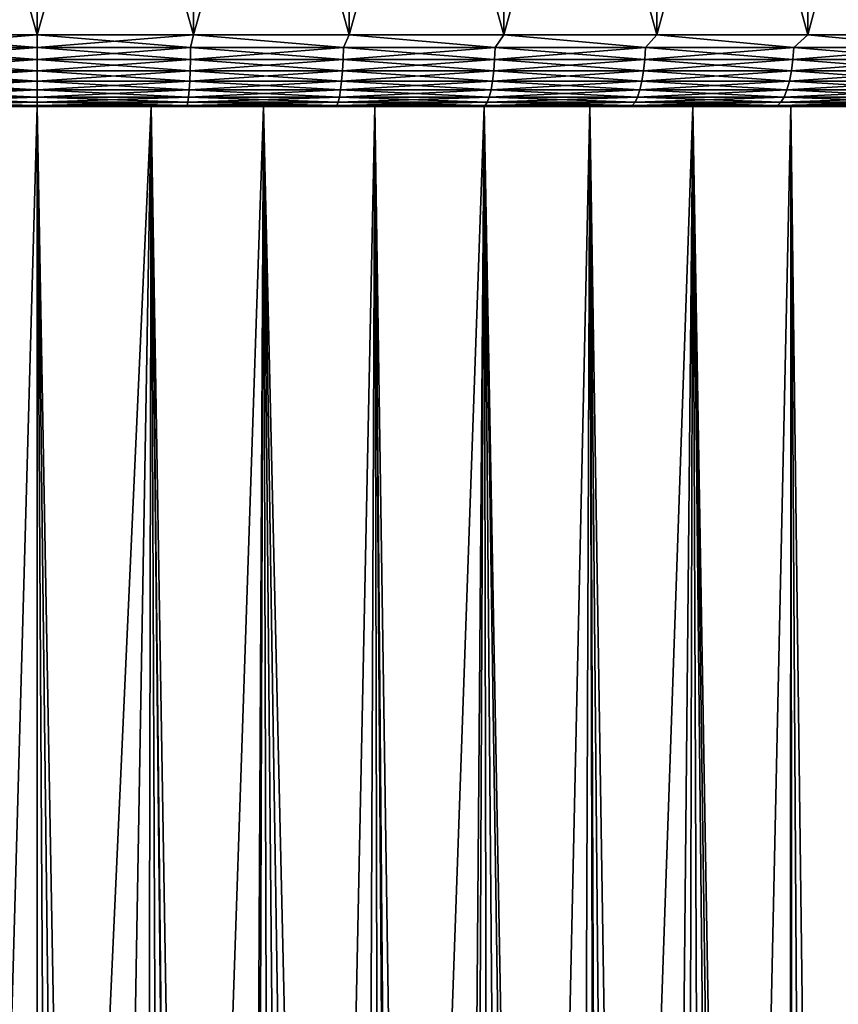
# Model space of a CAD drawing. Header units: metres. Extents: x -30 to 30, y -95 to 0.
# Tile 52 of 57: x -0.2 to 8.9, y -17 to -6. Entities that reach past the tile are written whole.
import ezdxf

# ---------------------------------------------------------------- set-up
doc = ezdxf.new("R2010")
doc.units = ezdxf.units.M
doc.layers.add('solid_122542', color=7, linetype='CONTINUOUS')

msp = doc.modelspace()

# ---------------------------------------------------------------- linework, layer by layer
at = {"layer": 'solid_122542'}
for points in [[(0, -6.2, 30), (0, 0, 30), (-1.750695, 0, 29.948435)], [(-1.744335, -6.2, 29.949245), (0, -6.2, 30), (-1.750695, 0, 29.948435)], [(1.744335, -6.2, 29.949245), (1.750695, 0, 29.948435), (0, 0, 30)], [(1.744335, -6.2, 29.949245), (0, 0, 30), (0, -6.2, 30)], [(1.744335, -6.2, 29.949245), (3.482768, -6.2, 29.797153), (1.750695, 0, 29.948435)], [(3.482768, -6.2, 29.797153), (3.486284, 0, 29.796654), (1.750695, 0, 29.948435)], [(3.482768, -6.2, 29.797153), (5.209418, -6.2, 29.544237), (3.486284, 0, 29.796654)], [(5.209418, -6.2, 29.544237), (5.207899, 0, 29.544395), (3.486284, 0, 29.796654)], [(6.918441, -6.2, 29.191355), (6.918845, 0, 29.190907), (5.207899, 0, 29.544395)], [(5.209418, -6.2, 29.544237), (6.918441, -6.2, 29.191355), (5.207899, 0, 29.544395)], [(6.918441, -6.2, 29.191355), (8.604057, -6.2, 28.739697), (6.918845, 0, 29.190907)], [(8.604057, -6.2, 28.739697), (8.60484, 0, 28.739447), (6.918845, 0, 29.190907)], [(8.604057, -6.2, 28.739697), (10.260566, -6.2, 28.190792), (8.60484, 0, 28.739447)], [(10.260566, -6.2, 28.190792), (10.259342, 0, 28.190943), (8.60484, 0, 28.739447)], [(-1.744335, -6.2, -29.949245), (-1.750695, 0, -29.948435), (0, 0, -30)], [(0, -6.2, -30), (-1.744335, -6.2, -29.949245), (0, 0, -30)], [(0, -6.2, -30), (0, 0, -30), (1.750695, 0, -29.948435)], [(1.744335, -6.2, -29.949245), (0, -6.2, -30), (1.750695, 0, -29.948435)], [(1.744335, -6.2, -29.949245), (1.750695, 0, -29.948435), (3.486284, 0, -29.796654)], [(3.482768, -6.2, -29.797153), (1.744335, -6.2, -29.949245), (3.486284, 0, -29.796654)], [(3.482768, -6.2, -29.797153), (3.486284, 0, -29.796654), (5.207899, 0, -29.544395)], [(5.209418, -6.2, -29.544237), (3.482768, -6.2, -29.797153), (5.207899, 0, -29.544395)], [(5.209418, -6.2, -29.544237), (5.207899, 0, -29.544395), (6.918845, 0, -29.190907)], [(6.918441, -6.2, -29.191355), (5.209418, -6.2, -29.544237), (6.918845, 0, -29.190907)], [(6.918441, -6.2, -29.191355), (6.918845, 0, -29.190907), (8.60484, 0, -28.739447)], [(8.604057, -6.2, -28.739697), (6.918441, -6.2, -29.191355), (8.60484, 0, -28.739447)], [(8.604057, -6.2, -28.739697), (8.60484, 0, -28.739447), (10.259342, 0, -28.190943)], [(10.260566, -6.2, -28.190792), (8.604057, -6.2, -28.739697), (10.259342, 0, -28.190943)], [(0, -6.338919, 29.987846), (0, -6.2, 30), (-1.744335, -6.2, 29.949245)], [(-1.71197, -6.338919, 29.93894), (0, -6.338919, 29.987846), (-1.744335, -6.2, 29.949245)], [(-1.71197, -6.338919, -29.93894), (-1.744335, -6.2, -29.949245), (0, -6.2, -30)], [(-1.71197, -6.338919, -29.93894), (0, -6.2, -30), (0, -6.338919, -29.987846)], [(1.71197, -6.338919, 29.93894), (1.744335, -6.2, 29.949245), (0, -6.2, 30)], [(1.71197, -6.338919, 29.93894), (0, -6.2, 30), (0, -6.338919, 29.987846)], [(0, -6.338919, -29.987846), (0, -6.2, -30), (1.744335, -6.2, -29.949245)], [(0, -6.338919, -29.987846), (1.744335, -6.2, -29.949245), (1.71197, -6.338919, -29.93894)], [(1.71197, -6.338919, -29.93894), (1.744335, -6.2, -29.949245), (3.418357, -6.338919, -29.792377)], [(3.418357, -6.338919, 29.792377), (1.744335, -6.2, 29.949245), (1.71197, -6.338919, 29.93894)], [(3.418357, -6.338919, -29.792377), (1.744335, -6.2, -29.949245), (3.482768, -6.2, -29.797153)], [(3.418357, -6.338919, 29.792377), (3.482768, -6.2, 29.797153), (1.744335, -6.2, 29.949245)], [(3.418357, -6.338919, -29.792377), (3.482768, -6.2, -29.797153), (5.113593, -6.338919, -29.548639)], [(5.113593, -6.338919, 29.548639), (3.482768, -6.2, 29.797153), (3.418357, -6.338919, 29.792377)], [(5.113593, -6.338919, -29.548639), (3.482768, -6.2, -29.797153), (5.209418, -6.2, -29.544237)], [(5.113593, -6.338919, 29.548639), (5.209418, -6.2, 29.544237), (3.482768, -6.2, 29.797153)], [(5.113593, -6.338919, -29.548639), (5.209418, -6.2, -29.544237), (6.79215, -6.338919, -29.208519)], [(6.79215, -6.338919, 29.208519), (5.209418, -6.2, 29.544237), (5.113593, -6.338919, 29.548639)], [(6.79215, -6.338919, -29.208519), (5.209418, -6.2, -29.544237), (6.918441, -6.2, -29.191355)], [(6.79215, -6.338919, 29.208519), (6.918441, -6.2, 29.191355), (5.209418, -6.2, 29.544237)], [(6.79215, -6.338919, -29.208519), (6.918441, -6.2, -29.191355), (8.448552, -6.338919, -28.773129)], [(8.448552, -6.338919, 28.773129), (6.918441, -6.2, 29.191355), (6.79215, -6.338919, 29.208519)], [(8.448552, -6.338919, -28.773129), (6.918441, -6.2, -29.191355), (8.604057, -6.2, -28.739697)], [(8.448552, -6.338919, 28.773129), (8.604057, -6.2, 28.739697), (6.918441, -6.2, 29.191355)], [(8.448552, -6.338919, -28.773129), (8.604057, -6.2, -28.739697), (10.077397, -6.338919, -28.243883)], [(10.077397, -6.338919, 28.243883), (8.604057, -6.2, 28.739697), (8.448552, -6.338919, 28.773129)], [(10.077397, -6.338919, -28.243883), (8.604057, -6.2, -28.739697), (10.260566, -6.2, -28.190792)], [(10.077397, -6.338919, 28.243883), (10.260566, -6.2, 28.190792), (8.604057, -6.2, 28.739697)], [(-1.71197, -6.338919, 29.93894), (0, -6.473747, 29.951706), (0, -6.338919, 29.987846)], [(-1.71197, -6.338919, 29.93894), (-1.709907, -6.473747, 29.902859), (0, -6.473747, 29.951706)], [(-1.71197, -6.338919, -29.93894), (0, -6.338919, -29.987846), (-1.709907, -6.473747, -29.902859)], [(-1.709907, -6.473747, -29.902859), (0, -6.338919, -29.987846), (0, -6.473747, -29.951706)], [(0, -6.338919, 29.987846), (0, -6.473747, 29.951706), (1.709907, -6.473747, 29.902859)], [(1.71197, -6.338919, 29.93894), (0, -6.338919, 29.987846), (1.709907, -6.473747, 29.902859)], [(1.71197, -6.338919, -29.93894), (1.709907, -6.473747, -29.902859), (0, -6.473747, -29.951706)], [(0, -6.338919, -29.987846), (1.71197, -6.338919, -29.93894), (0, -6.473747, -29.951706)], [(1.71197, -6.338919, 29.93894), (1.709907, -6.473747, 29.902859), (3.414237, -6.473747, 29.756474)], [(3.418357, -6.338919, -29.792377), (3.414237, -6.473747, -29.756474), (1.709907, -6.473747, -29.902859)], [(1.71197, -6.338919, -29.93894), (3.418357, -6.338919, -29.792377), (1.709907, -6.473747, -29.902859)], [(3.418357, -6.338919, 29.792377), (1.71197, -6.338919, 29.93894), (3.414237, -6.473747, 29.756474)], [(3.418357, -6.338919, 29.792377), (3.414237, -6.473747, 29.756474), (5.10743, -6.473747, 29.513029)], [(5.113593, -6.338919, -29.548639), (5.10743, -6.473747, -29.513029), (3.414237, -6.473747, -29.756474)], [(3.418357, -6.338919, -29.792377), (5.113593, -6.338919, -29.548639), (3.414237, -6.473747, -29.756474)], [(5.113593, -6.338919, 29.548639), (3.418357, -6.338919, 29.792377), (5.10743, -6.473747, 29.513029)], [(5.113593, -6.338919, 29.548639), (5.10743, -6.473747, 29.513029), (6.783965, -6.473747, 29.173319)], [(6.79215, -6.338919, -29.208519), (6.783965, -6.473747, -29.173319), (5.10743, -6.473747, -29.513029)], [(5.113593, -6.338919, -29.548639), (6.79215, -6.338919, -29.208519), (5.10743, -6.473747, -29.513029)], [(6.79215, -6.338919, 29.208519), (5.113593, -6.338919, 29.548639), (6.783965, -6.473747, 29.173319)], [(6.79215, -6.338919, 29.208519), (6.783965, -6.473747, 29.173319), (8.438371, -6.473747, 28.738451)], [(8.448552, -6.338919, -28.773129), (8.438371, -6.473747, -28.738451), (6.783965, -6.473747, -29.173319)], [(6.79215, -6.338919, -29.208519), (8.448552, -6.338919, -28.773129), (6.783965, -6.473747, -29.173319)], [(8.448552, -6.338919, 28.773129), (6.79215, -6.338919, 29.208519), (8.438371, -6.473747, 28.738451)], [(8.448552, -6.338919, 28.773129), (8.438371, -6.473747, 28.738451), (10.065252, -6.473747, 28.209846)], [(10.077397, -6.338919, -28.243883), (10.065252, -6.473747, -28.209846), (8.438371, -6.473747, -28.738451)], [(8.448552, -6.338919, -28.773129), (10.077397, -6.338919, -28.243883), (8.438371, -6.473747, -28.738451)], [(10.077397, -6.338919, 28.243883), (8.448552, -6.338919, 28.773129), (10.065252, -6.473747, 28.209846)], [(-1.709907, -6.473747, 29.902859), (0, -6.600242, 29.892681), (0, -6.473747, 29.951706)], [(-1.709907, -6.473747, 29.902859), (-1.706538, -6.600242, 29.843929), (0, -6.600242, 29.892681)], [(-1.709907, -6.473747, -29.902859), (0, -6.473747, -29.951706), (-1.706538, -6.600242, -29.843929)], [(-1.706538, -6.600242, -29.843929), (0, -6.473747, -29.951706), (0, -6.600242, -29.892681)], [(0, -6.473747, 29.951706), (0, -6.600242, 29.892681), (1.706538, -6.600242, 29.843929)], [(1.709907, -6.473747, 29.902859), (0, -6.473747, 29.951706), (1.706538, -6.600242, 29.843929)], [(1.709907, -6.473747, -29.902859), (1.706538, -6.600242, -29.843929), (0, -6.600242, -29.892681)], [(0, -6.473747, -29.951706), (1.709907, -6.473747, -29.902859), (0, -6.600242, -29.892681)], [(1.709907, -6.473747, 29.902859), (1.706538, -6.600242, 29.843929), (3.407509, -6.600242, 29.697832)], [(3.414237, -6.473747, -29.756474), (3.407509, -6.600242, -29.697832), (1.706538, -6.600242, -29.843929)], [(1.709907, -6.473747, -29.902859), (3.414237, -6.473747, -29.756474), (1.706538, -6.600242, -29.843929)], [(3.414237, -6.473747, 29.756474), (1.709907, -6.473747, 29.902859), (3.407509, -6.600242, 29.697832)], [(3.414237, -6.473747, 29.756474), (3.407509, -6.600242, 29.697832), (5.097365, -6.600242, 29.454868)], [(5.10743, -6.473747, -29.513029), (5.097365, -6.600242, -29.454868), (3.407509, -6.600242, -29.697832)], [(3.414237, -6.473747, -29.756474), (5.10743, -6.473747, -29.513029), (3.407509, -6.600242, -29.697832)], [(5.10743, -6.473747, 29.513029), (3.414237, -6.473747, 29.756474), (5.097365, -6.600242, 29.454868)], [(5.10743, -6.473747, 29.513029), (5.097365, -6.600242, 29.454868), (6.770596, -6.600242, 29.115828)], [(6.783965, -6.473747, -29.173319), (6.770596, -6.600242, -29.115828), (5.097365, -6.600242, -29.454868)], [(5.10743, -6.473747, -29.513029), (6.783965, -6.473747, -29.173319), (5.097365, -6.600242, -29.454868)], [(6.783965, -6.473747, 29.173319), (5.10743, -6.473747, 29.513029), (6.770596, -6.600242, 29.115828)], [(6.783965, -6.473747, 29.173319), (6.770596, -6.600242, 29.115828), (8.421741, -6.600242, 28.681816)], [(8.438371, -6.473747, -28.738451), (8.421741, -6.600242, -28.681816), (6.770596, -6.600242, -29.115828)], [(6.783965, -6.473747, -29.173319), (8.438371, -6.473747, -28.738451), (6.770596, -6.600242, -29.115828)], [(8.438371, -6.473747, 28.738451), (6.783965, -6.473747, 29.173319), (8.421741, -6.600242, 28.681816)], [(8.438371, -6.473747, 28.738451), (8.421741, -6.600242, 28.681816), (10.045417, -6.600242, 28.154253)], [(10.065252, -6.473747, -28.209846), (10.045417, -6.600242, -28.154253), (8.421741, -6.600242, -28.681816)], [(8.438371, -6.473747, -28.738451), (10.065252, -6.473747, -28.209846), (8.421741, -6.600242, -28.681816)], [(10.065252, -6.473747, 28.209846), (8.438371, -6.473747, 28.738451), (10.045417, -6.600242, 28.154253)], [(-1.706538, -6.600242, 29.843929), (0, -6.714551, 29.812567), (0, -6.600242, 29.892681)], [(-1.706538, -6.600242, 29.843929), (-1.701964, -6.714551, 29.763945), (0, -6.714551, 29.812567)], [(-1.706538, -6.600242, -29.843929), (0, -6.600242, -29.892681), (-1.701964, -6.714551, -29.763945)], [(-1.701964, -6.714551, -29.763945), (0, -6.600242, -29.892681), (0, -6.714551, -29.812567)], [(0, -6.600242, 29.892681), (0, -6.714551, 29.812567), (1.701964, -6.714551, 29.763945)], [(1.706538, -6.600242, 29.843929), (0, -6.600242, 29.892681), (1.701964, -6.714551, 29.763945)], [(1.706538, -6.600242, -29.843929), (1.701964, -6.714551, -29.763945), (0, -6.714551, -29.812567)], [(0, -6.600242, -29.892681), (1.706538, -6.600242, -29.843929), (0, -6.714551, -29.812567)], [(1.706538, -6.600242, 29.843929), (1.701964, -6.714551, 29.763945), (3.398376, -6.714551, 29.61824)], [(3.407509, -6.600242, -29.697832), (3.398376, -6.714551, -29.61824), (1.701964, -6.714551, -29.763945)], [(1.706538, -6.600242, -29.843929), (3.407509, -6.600242, -29.697832), (1.701964, -6.714551, -29.763945)], [(3.407509, -6.600242, 29.697832), (1.706538, -6.600242, 29.843929), (3.398376, -6.714551, 29.61824)], [(3.407509, -6.600242, 29.697832), (3.398376, -6.714551, 29.61824), (5.083704, -6.714551, 29.375927)], [(5.097365, -6.600242, -29.454868), (5.083704, -6.714551, -29.375927), (3.398376, -6.714551, -29.61824)], [(3.407509, -6.600242, -29.697832), (5.097365, -6.600242, -29.454868), (3.398376, -6.714551, -29.61824)], [(5.097365, -6.600242, 29.454868), (3.407509, -6.600242, 29.697832), (5.083704, -6.714551, 29.375927)], [(5.097365, -6.600242, 29.454868), (5.083704, -6.714551, 29.375927), (6.75245, -6.714551, 29.037794)], [(6.770596, -6.600242, -29.115828), (6.75245, -6.714551, -29.037794), (5.083704, -6.714551, -29.375927)], [(5.097365, -6.600242, -29.454868), (6.770596, -6.600242, -29.115828), (5.083704, -6.714551, -29.375927)], [(6.770596, -6.600242, 29.115828), (5.097365, -6.600242, 29.454868), (6.75245, -6.714551, 29.037794)], [(6.770596, -6.600242, 29.115828), (6.75245, -6.714551, 29.037794), (8.399171, -6.714551, 28.604948)], [(8.421741, -6.600242, -28.681816), (8.399171, -6.714551, -28.604948), (6.75245, -6.714551, -29.037794)], [(6.770596, -6.600242, -29.115828), (8.421741, -6.600242, -28.681816), (6.75245, -6.714551, -29.037794)], [(8.421741, -6.600242, 28.681816), (6.770596, -6.600242, 29.115828), (8.399171, -6.714551, 28.604948)], [(8.421741, -6.600242, 28.681816), (8.399171, -6.714551, 28.604948), (10.018495, -6.714551, 28.078798)], [(10.045417, -6.600242, -28.154253), (10.018495, -6.714551, -28.078798), (8.399171, -6.714551, -28.604948)], [(8.421741, -6.600242, -28.681816), (10.045417, -6.600242, -28.154253), (8.399171, -6.714551, -28.604948)], [(10.045417, -6.600242, 28.154253), (8.421741, -6.600242, 28.681816), (10.018495, -6.714551, 28.078798)], [(-1.701964, -6.714551, 29.763945), (0, -6.813194, 29.713802), (0, -6.714551, 29.812567)], [(-1.701964, -6.714551, 29.763945), (-1.696326, -6.813194, 29.665342), (0, -6.813194, 29.713802)], [(-1.701964, -6.714551, -29.763945), (0, -6.714551, -29.812567), (-1.696326, -6.813194, -29.665342)], [(-1.696326, -6.813194, -29.665342), (0, -6.714551, -29.812567), (0, -6.813194, -29.713802)], [(-1.696326, -6.813194, 29.665342), (0, -6.893169, 29.599396), (0, -6.813194, 29.713802)], [(-1.696326, -6.813194, 29.665342), (-1.689794, -6.893169, 29.551121), (0, -6.893169, 29.599396)], [(-1.696326, -6.813194, -29.665342), (0, -6.813194, -29.713802), (-1.689794, -6.893169, -29.551121)], [(-1.689794, -6.893169, -29.551121), (0, -6.813194, -29.713802), (0, -6.893169, -29.599396)], [(0, -6.714551, 29.812567), (0, -6.813194, 29.713802), (1.696326, -6.813194, 29.665342)], [(1.701964, -6.714551, 29.763945), (0, -6.714551, 29.812567), (1.696326, -6.813194, 29.665342)], [(1.701964, -6.714551, -29.763945), (1.696326, -6.813194, -29.665342), (0, -6.813194, -29.713802)], [(0, -6.714551, -29.812567), (1.701964, -6.714551, -29.763945), (0, -6.813194, -29.713802)], [(0, -6.813194, 29.713802), (0, -6.893169, 29.599396), (1.689794, -6.893169, 29.551121)], [(1.696326, -6.813194, 29.665342), (0, -6.813194, 29.713802), (1.689794, -6.893169, 29.551121)], [(1.696326, -6.813194, -29.665342), (1.689794, -6.893169, -29.551121), (0, -6.893169, -29.599396)], [(0, -6.813194, -29.713802), (1.696326, -6.813194, -29.665342), (0, -6.893169, -29.599396)], [(1.696326, -6.813194, 29.665342), (1.689794, -6.893169, 29.551121), (3.374077, -6.893169, 29.406458)], [(3.387118, -6.813194, -29.520121), (3.374077, -6.893169, -29.406458), (1.689794, -6.893169, -29.551121)], [(1.696326, -6.813194, -29.665342), (3.387118, -6.813194, -29.520121), (1.689794, -6.893169, -29.551121)], [(1.701964, -6.714551, 29.763945), (1.696326, -6.813194, 29.665342), (3.387118, -6.813194, 29.520121)], [(3.398376, -6.714551, -29.61824), (3.387118, -6.813194, -29.520121), (1.696326, -6.813194, -29.665342)], [(1.701964, -6.714551, -29.763945), (3.398376, -6.714551, -29.61824), (1.696326, -6.813194, -29.665342)], [(3.387118, -6.813194, 29.520121), (1.696326, -6.813194, 29.665342), (3.374077, -6.893169, 29.406458)], [(3.398376, -6.714551, 29.61824), (1.701964, -6.714551, 29.763945), (3.387118, -6.813194, 29.520121)], [(3.387118, -6.813194, 29.520121), (3.374077, -6.893169, 29.406458), (5.047354, -6.893169, 29.165878)], [(5.066863, -6.813194, -29.278608), (5.047354, -6.893169, -29.165878), (3.374077, -6.893169, -29.406458)], [(3.387118, -6.813194, -29.520121), (5.066863, -6.813194, -29.278608), (3.374077, -6.893169, -29.406458)], [(3.398376, -6.714551, 29.61824), (3.387118, -6.813194, 29.520121), (5.066863, -6.813194, 29.278608)], [(5.083704, -6.714551, -29.375927), (5.066863, -6.813194, -29.278608), (3.387118, -6.813194, -29.520121)], [(3.398376, -6.714551, -29.61824), (5.083704, -6.714551, -29.375927), (3.387118, -6.813194, -29.520121)], [(5.066863, -6.813194, 29.278608), (3.387118, -6.813194, 29.520121), (5.047354, -6.893169, 29.165878)], [(5.083704, -6.714551, 29.375927), (3.398376, -6.714551, 29.61824), (5.066863, -6.813194, 29.278608)], [(5.066863, -6.813194, 29.278608), (5.047354, -6.893169, 29.165878), (6.704167, -6.893169, 28.830164)], [(6.73008, -6.813194, -28.941597), (6.704167, -6.893169, -28.830164), (5.047354, -6.893169, -29.165878)], [(5.066863, -6.813194, -29.278608), (6.73008, -6.813194, -28.941597), (5.047354, -6.893169, -29.165878)], [(5.083704, -6.714551, 29.375927), (5.066863, -6.813194, 29.278608), (6.73008, -6.813194, 28.941597)], [(6.75245, -6.714551, -29.037794), (6.73008, -6.813194, -28.941597), (5.066863, -6.813194, -29.278608)], [(5.083704, -6.714551, -29.375927), (6.75245, -6.714551, -29.037794), (5.066863, -6.813194, -29.278608)], [(6.73008, -6.813194, 28.941597), (5.066863, -6.813194, 29.278608), (6.704167, -6.893169, 28.830164)], [(6.75245, -6.714551, 29.037794), (5.083704, -6.714551, 29.375927), (6.73008, -6.813194, 28.941597)], [(6.73008, -6.813194, 28.941597), (6.704167, -6.893169, 28.830164), (8.339113, -6.893169, 28.400412)], [(8.371346, -6.813194, -28.510185), (8.339113, -6.893169, -28.400412), (6.704167, -6.893169, -28.830164)], [(6.73008, -6.813194, -28.941597), (8.371346, -6.813194, -28.510185), (6.704167, -6.893169, -28.830164)], [(6.75245, -6.714551, 29.037794), (6.73008, -6.813194, 28.941597), (8.371346, -6.813194, 28.510185)], [(8.399171, -6.714551, -28.604948), (8.371346, -6.813194, -28.510185), (6.73008, -6.813194, -28.941597)], [(6.75245, -6.714551, -29.037794), (8.399171, -6.714551, -28.604948), (6.73008, -6.813194, -28.941597)], [(8.371346, -6.813194, 28.510185), (6.73008, -6.813194, 28.941597), (8.339113, -6.893169, 28.400412)], [(8.399171, -6.714551, 28.604948), (6.75245, -6.714551, 29.037794), (8.371346, -6.813194, 28.510185)], [(8.371346, -6.813194, 28.510185), (8.339113, -6.893169, 28.400412), (9.946858, -6.893169, 27.878023)], [(9.985305, -6.813194, -27.985777), (9.946858, -6.893169, -27.878023), (8.339113, -6.893169, -28.400412)], [(8.371346, -6.813194, -28.510185), (9.985305, -6.813194, -27.985777), (8.339113, -6.893169, -28.400412)], [(8.399171, -6.714551, 28.604948), (8.371346, -6.813194, 28.510185), (9.985305, -6.813194, 27.985777)], [(10.018495, -6.714551, -28.078798), (9.985305, -6.813194, -27.985777), (8.371346, -6.813194, -28.510185)], [(8.399171, -6.714551, -28.604948), (10.018495, -6.714551, -28.078798), (8.371346, -6.813194, -28.510185)], [(9.985305, -6.813194, 27.985777), (8.371346, -6.813194, 28.510185), (9.946858, -6.893169, 27.878023)], [(10.018495, -6.714551, 28.078798), (8.399171, -6.714551, 28.604948), (9.985305, -6.813194, 27.985777)], [(-1.689794, -6.893169, 29.551121), (0, -6.95204, 29.472828), (0, -6.893169, 29.599396)], [(-1.689794, -6.893169, 29.551121), (-1.682569, -6.95204, 29.424761), (0, -6.95204, 29.472828)], [(-1.689794, -6.893169, -29.551121), (0, -6.893169, -29.599396), (-1.682569, -6.95204, -29.424761)], [(-1.682569, -6.95204, -29.424761), (0, -6.893169, -29.599396), (0, -6.95204, -29.472828)], [(0, -6.893169, 29.599396), (0, -6.95204, 29.472828), (1.682569, -6.95204, 29.424761)], [(1.689794, -6.893169, 29.551121), (0, -6.893169, 29.599396), (1.682569, -6.95204, 29.424761)], [(1.689794, -6.893169, -29.551121), (1.682569, -6.95204, -29.424761), (0, -6.95204, -29.472828)], [(0, -6.893169, -29.599396), (1.689794, -6.893169, -29.551121), (0, -6.95204, -29.472828)], [(1.689794, -6.893169, 29.551121), (1.682569, -6.95204, 29.424761), (3.359649, -6.95204, 29.280718)], [(3.374077, -6.893169, -29.406458), (3.359649, -6.95204, -29.280718), (1.682569, -6.95204, -29.424761)], [(1.689794, -6.893169, -29.551121), (3.374077, -6.893169, -29.406458), (1.682569, -6.95204, -29.424761)], [(3.374077, -6.893169, 29.406458), (1.689794, -6.893169, 29.551121), (3.359649, -6.95204, 29.280718)], [(3.374077, -6.893169, 29.406458), (3.359649, -6.95204, 29.280718), (5.025771, -6.95204, 29.041164)], [(5.047354, -6.893169, -29.165878), (5.025771, -6.95204, -29.041164), (3.359649, -6.95204, -29.280718)], [(3.374077, -6.893169, -29.406458), (5.047354, -6.893169, -29.165878), (3.359649, -6.95204, -29.280718)], [(5.047354, -6.893169, 29.165878), (3.374077, -6.893169, 29.406458), (5.025771, -6.95204, 29.041164)], [(5.047354, -6.893169, 29.165878), (5.025771, -6.95204, 29.041164), (6.6755, -6.95204, 28.706886)], [(6.704167, -6.893169, -28.830164), (6.6755, -6.95204, -28.706886), (5.025771, -6.95204, -29.041164)], [(5.047354, -6.893169, -29.165878), (6.704167, -6.893169, -28.830164), (5.025771, -6.95204, -29.041164)], [(6.704167, -6.893169, 28.830164), (5.047354, -6.893169, 29.165878), (6.6755, -6.95204, 28.706886)], [(6.704167, -6.893169, 28.830164), (6.6755, -6.95204, 28.706886), (8.303455, -6.95204, 28.278973)], [(8.339113, -6.893169, -28.400412), (8.303455, -6.95204, -28.278973), (6.6755, -6.95204, -28.706886)], [(6.704167, -6.893169, -28.830164), (8.339113, -6.893169, -28.400412), (6.6755, -6.95204, -28.706886)], [(8.339113, -6.893169, 28.400412), (6.704167, -6.893169, 28.830164), (8.303455, -6.95204, 28.278973)], [(8.339113, -6.893169, 28.400412), (8.303455, -6.95204, 28.278973), (9.904326, -6.95204, 27.758818)], [(9.946858, -6.893169, -27.878023), (9.904326, -6.95204, -27.758818), (8.303455, -6.95204, -28.278973)], [(8.339113, -6.893169, -28.400412), (9.946858, -6.893169, -27.878023), (8.303455, -6.95204, -28.278973)], [(9.946858, -6.893169, 27.878023), (8.339113, -6.893169, 28.400412), (9.904326, -6.95204, 27.758818)], [(-1.682569, -6.95204, 29.424761), (0, -6.988015, 29.337955), (0, -6.95204, 29.472828)], [(-1.682569, -6.95204, 29.424761), (-1.674869, -6.988015, 29.29011), (0, -6.988015, 29.337955)], [(-1.682569, -6.95204, -29.424761), (0, -6.95204, -29.472828), (-1.674869, -6.988015, -29.29011)], [(-1.674869, -6.988015, -29.29011), (0, -6.95204, -29.472828), (0, -6.988015, -29.337955)], [(-1.674869, -6.988015, 29.29011), (-0.868066, -7, 29.186829), (0, -7, 29.200001)], [(-1.674869, -6.988015, 29.29011), (0, -7, 29.200001), (0, -6.988015, 29.337955)], [(-1.674869, -6.988015, -29.29011), (0, -6.988015, -29.337955), (-0.86808, -7, -29.186829)], [(-0.868066, -7, 29.186829), (-1.272615, -7, 15.698126), (0, -7, 15.75)], [(0, -71.089905, 15.75), (0, -7, 15.75), (-1.272615, -7, 15.698126)], [(-0.393344, -71.287132, 15.745088), (0, -71.089905, 15.75), (-1.272615, -7, 15.698126)], [(0, -7, -29.200001), (0, -7, -15.75), (-1.272615, -7, -15.698126)], [(-0.785731, -35.023857, -15.730389), (-1.272615, -7, -15.698126), (0, -7, -15.75)], [(-0.86808, -7, -29.186829), (0, -7, -29.200001), (-1.272615, -7, -15.698126)], [(0, -6.988015, -29.337955), (0, -7, -29.200001), (-0.86808, -7, -29.186829)], [(-0.868066, -7, 29.186829), (0, -7, 15.75), (0, -7, 29.200001)], [(0, -35, -15.75), (-0.785731, -35.023857, -15.730389), (0, -7, -15.75)], [(0, -6.95204, 29.472828), (0, -6.988015, 29.337955), (1.674869, -6.988015, 29.29011)], [(1.682569, -6.95204, 29.424761), (0, -6.95204, 29.472828), (1.674869, -6.988015, 29.29011)], [(1.682569, -6.95204, -29.424761), (1.674869, -6.988015, -29.29011), (0, -6.988015, -29.337955)], [(0, -6.95204, -29.472828), (1.682569, -6.95204, -29.424761), (0, -6.988015, -29.337955)], [(0, -6.988015, 29.337955), (0, -7, 29.200001), (0.86808, -7, 29.186829)], [(1.674869, -6.988015, 29.29011), (0, -6.988015, 29.337955), (0.86808, -7, 29.186829)], [(1.674869, -6.988015, -29.29011), (0.868066, -7, -29.186829), (0, -7, -29.200001)], [(0, -6.988015, -29.337955), (1.674869, -6.988015, -29.29011), (0, -7, -29.200001)], [(0, -7, 29.200001), (0, -7, 15.75), (1.272615, -7, 15.698126)], [(1.145427, -70.607521, 15.708294), (1.272615, -7, 15.698126), (0, -7, 15.75)], [(0.378355, -70.915154, 15.745455), (0, -7, 15.75), (0, -71.089905, 15.75)], [(0.760242, -70.754364, 15.731641), (1.145427, -70.607521, 15.708294), (0, -7, 15.75)], [(0.378355, -70.915154, 15.745455), (0.760242, -70.754364, 15.731641), (0, -7, 15.75)], [(0.868066, -7, -29.186829), (1.272615, -7, -15.698126), (0, -7, -15.75)], [(0, -35, -15.75), (0, -7, -15.75), (1.272615, -7, -15.698126)], [(0, -7, -29.200001), (0.868066, -7, -29.186829), (0, -7, -15.75)], [(0.785672, -35.023827, -15.730392), (0, -35, -15.75), (1.272615, -7, -15.698126)], [(0.86808, -7, 29.186829), (0, -7, 29.200001), (1.272615, -7, 15.698126)], [(1.578719, -35.103523, -15.670678), (0.785672, -35.023827, -15.730392), (1.272615, -7, -15.698126)], [(1.674869, -6.988015, -29.29011), (1.732602, -7, -29.148335), (0.868066, -7, -29.186829)], [(0.868066, -7, -29.186829), (1.732602, -7, -29.148335), (1.272615, -7, -15.698126)], [(1.674869, -6.988015, 29.29011), (0.86808, -7, 29.186829), (1.732627, -7, 29.148333)], [(1.732627, -7, 29.148333), (0.86808, -7, 29.186829), (1.272615, -7, 15.698126)], [(1.145427, -70.607521, 15.708294), (1.533661, -70.47464, 15.675152), (1.272615, -7, 15.698126)], [(1.732602, -7, -29.148335), (2.527528, -7, -15.54586), (1.272615, -7, -15.698126)], [(1.578719, -35.103523, -15.670678), (1.272615, -7, -15.698126), (2.527528, -7, -15.54586)], [(1.732627, -7, 29.148333), (1.272615, -7, 15.698126), (2.527528, -7, 15.54586)], [(2.31823, -70.251015, 15.578457), (2.527528, -7, 15.54586), (1.272615, -7, 15.698126)], [(1.924685, -70.355774, 15.631957), (2.31823, -70.251015, 15.578457), (1.272615, -7, 15.698126)], [(1.533661, -70.47464, 15.675152), (1.924685, -70.355774, 15.631957), (1.272615, -7, 15.698126)], [(2.378419, -35.238831, -15.569381), (1.578719, -35.103523, -15.670678), (2.527528, -7, -15.54586)], [(1.682569, -6.95204, 29.424761), (1.674869, -6.988015, 29.29011), (3.344275, -6.988015, 29.146723)], [(3.359649, -6.95204, -29.280718), (3.344275, -6.988015, -29.146723), (1.674869, -6.988015, -29.29011)], [(1.682569, -6.95204, -29.424761), (3.359649, -6.95204, -29.280718), (1.674869, -6.988015, -29.29011)], [(1.674869, -6.988015, 29.29011), (1.732627, -7, 29.148333), (2.593642, -7, 29.084513)], [(3.344275, -6.988015, 29.146723), (1.674869, -6.988015, 29.29011), (2.593642, -7, 29.084513)], [(1.674869, -6.988015, -29.29011), (3.344275, -6.988015, -29.146723), (1.732602, -7, -29.148335)], [(3.359649, -6.95204, 29.280718), (1.682569, -6.95204, 29.424761), (3.344275, -6.988015, 29.146723)], [(3.344275, -6.988015, -29.146723), (2.593607, -7, -29.084517), (1.732602, -7, -29.148335)], [(1.732602, -7, -29.148335), (2.593607, -7, -29.084517), (2.527528, -7, -15.54586)], [(2.593642, -7, 29.084513), (1.732627, -7, 29.148333), (2.527528, -7, 15.54586)], [(2.31823, -70.251015, 15.578457), (2.713996, -70.160141, 15.514404), (2.527528, -7, 15.54586)], [(3.182234, -35.429794, -15.425171), (2.378419, -35.238831, -15.569381), (2.527528, -7, -15.54586)], [(3.451081, -7, -28.995377), (3.768406, -7, -15.292219), (2.527528, -7, -15.54586)], [(3.182234, -35.429794, -15.425171), (2.527528, -7, -15.54586), (3.768406, -7, -15.292219)], [(2.593607, -7, -29.084517), (3.451081, -7, -28.995377), (2.527528, -7, -15.54586)], [(2.593642, -7, 29.084513), (2.527528, -7, 15.54586), (3.768406, -7, 15.292219)], [(3.510788, -70.01918, 15.353724), (3.768406, -7, 15.292219), (2.527528, -7, 15.54586)], [(3.111673, -70.082932, 15.439559), (3.510788, -70.01918, 15.353724), (2.527528, -7, 15.54586)], [(2.713996, -70.160141, 15.514404), (3.111673, -70.082932, 15.439559), (2.527528, -7, 15.54586)], [(3.344275, -6.988015, -29.146723), (3.451081, -7, -28.995377), (2.593607, -7, -29.084517)], [(3.344275, -6.988015, 29.146723), (2.593642, -7, 29.084513), (3.451126, -7, 28.995371)], [(3.451126, -7, 28.995371), (2.593642, -7, 29.084513), (3.768406, -7, 15.292219)], [(3.976835, -35.678257, -15.239661), (3.182234, -35.429794, -15.425171), (3.768406, -7, -15.292219)], [(3.359649, -6.95204, 29.280718), (3.344275, -6.988015, 29.146723), (5.002772, -6.988015, 28.908268)], [(5.025771, -6.95204, -29.041164), (5.002772, -6.988015, -28.908268), (3.344275, -6.988015, -29.146723)], [(3.359649, -6.95204, -29.280718), (5.025771, -6.95204, -29.041164), (3.344275, -6.988015, -29.146723)], [(3.344275, -6.988015, 29.146723), (3.451126, -7, 28.995371), (4.305077, -7, 28.880903)], [(5.002772, -6.988015, 28.908268), (3.344275, -6.988015, 29.146723), (4.305077, -7, 28.880903)], [(3.344275, -6.988015, -29.146723), (5.002772, -6.988015, -28.908268), (3.451081, -7, -28.995377)], [(5.025771, -6.95204, 29.041164), (3.359649, -6.95204, 29.280718), (5.002772, -6.988015, 28.908268)], [(5.002772, -6.988015, -28.908268), (4.305025, -7, -28.880911), (3.451081, -7, -28.995377)], [(3.451081, -7, -28.995377), (4.305025, -7, -28.880911), (3.768406, -7, -15.292219)], [(4.305077, -7, 28.880903), (3.451126, -7, 28.995371), (3.768406, -7, 15.292219)], [(3.510788, -70.01918, 15.353724), (3.910241, -69.968964, 15.256884), (3.768406, -7, 15.292219)], [(4.305025, -7, -28.880911), (4.988686, -7, -14.938963), (3.768406, -7, -15.292219)], [(3.976835, -35.678257, -15.239661), (3.768406, -7, -15.292219), (4.988686, -7, -14.938963)], [(4.305077, -7, 28.880903), (3.768406, -7, 15.292219), (4.988686, -7, 14.938963)], [(4.712842, -69.909477, 15.02836), (4.988686, -7, 14.938963), (3.768406, -7, 15.292219)], [(4.310631, -69.932381, 15.148629), (4.712842, -69.909477, 15.02836), (3.768406, -7, 15.292219)], [(3.910241, -69.968964, 15.256884), (4.310631, -69.932381, 15.148629), (3.768406, -7, 15.292219)], [(4.758252, -35.982967, -15.014045), (3.976835, -35.678257, -15.239661), (4.988686, -7, -14.938963)], [(5.002772, -6.988015, -28.908268), (5.156913, -7, -28.74081), (4.305025, -7, -28.880911)], [(4.305025, -7, -28.880911), (5.156913, -7, -28.74081), (4.988686, -7, -14.938963)], [(5.002772, -6.988015, 28.908268), (4.305077, -7, 28.880903), (5.156971, -7, 28.740801)], [(5.156971, -7, 28.740801), (4.305077, -7, 28.880903), (4.988686, -7, 14.938963)], [(4.712842, -69.909477, 15.02836), (5.117666, -69.900314, 14.895369), (4.988686, -7, 14.938963)], [(5.52746, -36.348564, -14.74821), (4.758252, -35.982967, -15.014045), (4.988686, -7, -14.938963)], [(6.007005, -7, -28.57502), (6.172322, -7, -14.489898), (4.988686, -7, -14.938963)], [(5.52746, -36.348564, -14.74821), (4.988686, -7, -14.938963), (6.172322, -7, -14.489898)], [(5.156913, -7, -28.74081), (6.007005, -7, -28.57502), (4.988686, -7, -14.938963)], [(5.156971, -7, 28.740801), (4.988686, -7, 14.938963), (6.172322, -7, 14.489898)], [(5.930503, -69.922119, 14.590807), (6.172322, -7, 14.489898), (4.988686, -7, 14.938963)], [(5.523729, -69.904449, 14.749607), (5.930503, -69.922119, 14.590807), (4.988686, -7, 14.938963)], [(5.117666, -69.900314, 14.895369), (5.523729, -69.904449, 14.749607), (4.988686, -7, 14.938963)], [(5.025771, -6.95204, 29.041164), (5.002772, -6.988015, 28.908268), (6.644952, -6.988015, 28.57552)], [(6.6755, -6.95204, -28.706886), (6.644952, -6.988015, -28.57552), (5.002772, -6.988015, -28.908268)], [(5.025771, -6.95204, -29.041164), (6.6755, -6.95204, -28.706886), (5.002772, -6.988015, -28.908268)], [(5.002772, -6.988015, 28.908268), (5.156971, -7, 28.740801), (6.007066, -7, 28.575006)], [(6.644952, -6.988015, 28.57552), (5.002772, -6.988015, 28.908268), (6.007066, -7, 28.575006)], [(5.002772, -6.988015, -28.908268), (6.644952, -6.988015, -28.57552), (5.156913, -7, -28.74081)], [(6.6755, -6.95204, 28.706886), (5.025771, -6.95204, 29.041164), (6.644952, -6.988015, 28.57552)], [(6.644952, -6.988015, -28.57552), (6.007005, -7, -28.57502), (5.156913, -7, -28.74081)], [(6.007066, -7, 28.575006), (5.156971, -7, 28.740801), (6.172322, -7, 14.489898)], [(6.28512, -36.777699, -14.441598), (5.52746, -36.348564, -14.74821), (6.172322, -7, -14.489898)], [(5.930503, -69.922119, 14.590807), (6.338662, -69.953957, 14.418179), (6.172322, -7, 14.489898)], [(6.644952, -6.988015, -28.57552), (6.852923, -7, -28.384041), (6.007005, -7, -28.57502)], [(6.007005, -7, -28.57502), (6.852923, -7, -28.384041), (6.172322, -7, -14.489898)], [(6.644952, -6.988015, 28.57552), (6.007066, -7, 28.575006), (6.852987, -7, 28.384026)], [(6.852987, -7, 28.384026), (6.007066, -7, 28.575006), (6.172322, -7, 14.489898)], [(6.852923, -7, -28.384041), (7.320493, -7, -13.945159), (6.172322, -7, -14.489898)], [(6.28512, -36.777699, -14.441598), (6.172322, -7, -14.489898), (7.320493, -7, -13.945159)], [(6.852987, -7, 28.384026), (6.172322, -7, 14.489898), (7.320493, -7, 13.945159)], [(7.160197, -70.061905, 14.028332), (7.320493, -7, 13.945159), (6.172322, -7, 14.489898)], [(6.748802, -70.00061, 14.230818), (7.160197, -70.061905, 14.028332), (6.172322, -7, 14.489898)], [(6.338662, -69.953957, 14.418179), (6.748802, -70.00061, 14.230818), (6.172322, -7, 14.489898)], [(7.025872, -37.270615, -14.096086), (6.28512, -36.777699, -14.441598), (7.320493, -7, -13.945159)], [(6.6755, -6.95204, 28.706886), (6.644952, -6.988015, 28.57552), (8.265457, -6.988015, 28.149563)], [(8.303455, -6.95204, -28.278973), (8.265457, -6.988015, -28.149563), (6.644952, -6.988015, -28.57552)], [(6.6755, -6.95204, -28.706886), (8.303455, -6.95204, -28.278973), (6.644952, -6.988015, -28.57552)], [(6.644952, -6.988015, 28.57552), (6.852987, -7, 28.384026), (7.692351, -7, 28.168362)], [(8.265457, -6.988015, 28.149563), (6.644952, -6.988015, 28.57552), (7.692351, -7, 28.168362)], [(6.644952, -6.988015, -28.57552), (8.265457, -6.988015, -28.149563), (6.852923, -7, -28.384041)], [(8.303455, -6.95204, 28.278973), (6.6755, -6.95204, 28.706886), (8.265457, -6.988015, 28.149563)], [(8.265457, -6.988015, -28.149563), (7.692286, -7, -28.168379), (6.852923, -7, -28.384041)], [(6.852923, -7, -28.384041), (7.692286, -7, -28.168379), (7.320493, -7, -13.945159)], [(7.692351, -7, 28.168362), (6.852987, -7, 28.384026), (7.320493, -7, 13.945159)], [(7.743682, -37.834908, -13.714878), (7.025872, -37.270615, -14.096086), (7.320493, -7, -13.945159)], [(7.160197, -70.061905, 14.028332), (7.571331, -70.137291, 13.810773), (7.320493, -7, 13.945159)], [(7.692286, -7, -28.168379), (8.416615, -7, -13.312312), (7.320493, -7, -13.945159)], [(7.743682, -37.834908, -13.714878), (7.320493, -7, -13.945159), (8.416615, -7, -13.312312)], [(7.692351, -7, 28.168362), (7.320493, -7, 13.945159), (8.416615, -7, 13.312312)], [(8.394917, -70.334229, 13.326209), (8.416615, -7, 13.312312), (7.320493, -7, 13.945159)], [(7.98275, -70.227737, 13.577121), (8.394917, -70.334229, 13.326209), (7.320493, -7, 13.945159)], [(7.571331, -70.137291, 13.810773), (7.98275, -70.227737, 13.577121), (7.320493, -7, 13.945159)], [(8.265457, -6.988015, -28.149563), (8.522712, -7, -27.928539), (7.692286, -7, -28.168379)], [(7.692286, -7, -28.168379), (8.522712, -7, -27.928539), (8.416615, -7, -13.312312)], [(8.265457, -6.988015, 28.149563), (7.692351, -7, 28.168362), (8.522778, -7, 27.928518)], [(8.522778, -7, 27.928518), (7.692351, -7, 28.168362), (8.416615, -7, 13.312312)], [(8.440681, -38.471741, -13.297271), (7.743682, -37.834908, -13.714878), (8.416615, -7, -13.312312)], [(8.303455, -6.95204, 28.278973), (8.265457, -6.988015, 28.149563), (9.859002, -6.988015, 27.631788)], [(9.904326, -6.95204, -27.758818), (9.859002, -6.988015, -27.631788), (8.265457, -6.988015, -28.149563)], [(8.303455, -6.95204, -28.278973), (9.904326, -6.95204, -27.758818), (8.265457, -6.988015, -28.149563)], [(8.265457, -6.988015, 28.149563), (8.522778, -7, 27.928518), (9.345018, -7, 27.664122)], [(9.859002, -6.988015, 27.631788), (8.265457, -6.988015, 28.149563), (9.345018, -7, 27.664122)], [(8.265457, -6.988015, -28.149563), (9.859002, -6.988015, -27.631788), (8.522712, -7, -27.928539)], [(9.904326, -6.95204, 27.758818), (8.303455, -6.95204, 28.278973), (9.859002, -6.988015, 27.631788)], [(8.394917, -70.334229, 13.326209), (8.808243, -70.457664, 13.056698), (8.416615, -7, 13.312312)], [(9.344953, -7, -27.664143), (9.462458, -7, -12.590337), (8.416615, -7, -13.312312)], [(8.440681, -38.471741, -13.297271), (8.416615, -7, -13.312312), (9.462458, -7, -12.590337)], [(8.522712, -7, -27.928539), (9.344953, -7, -27.664143), (8.416615, -7, -13.312312)], [(8.522778, -7, 27.928518), (8.416615, -7, 13.312312), (9.462458, -7, 12.590337)], [(9.22201, -70.597878, 12.767813), (9.462458, -7, 12.590337), (8.416615, -7, 13.312312)], [(8.808243, -70.457664, 13.056698), (9.22201, -70.597878, 12.767813), (8.416615, -7, 13.312312)], [(9.082906, -39.158138, -12.867141), (8.440681, -38.471741, -13.297271), (9.462458, -7, -12.590337)], [(9.859002, -6.988015, -27.631788), (9.344953, -7, -27.664143), (8.522712, -7, -27.928539)], [(9.345018, -7, 27.664122), (8.522778, -7, 27.928518), (9.462458, -7, 12.590337)]]:
    msp.add_3dface(points, dxfattribs=at)

doc.saveas('drawing.dxf')
